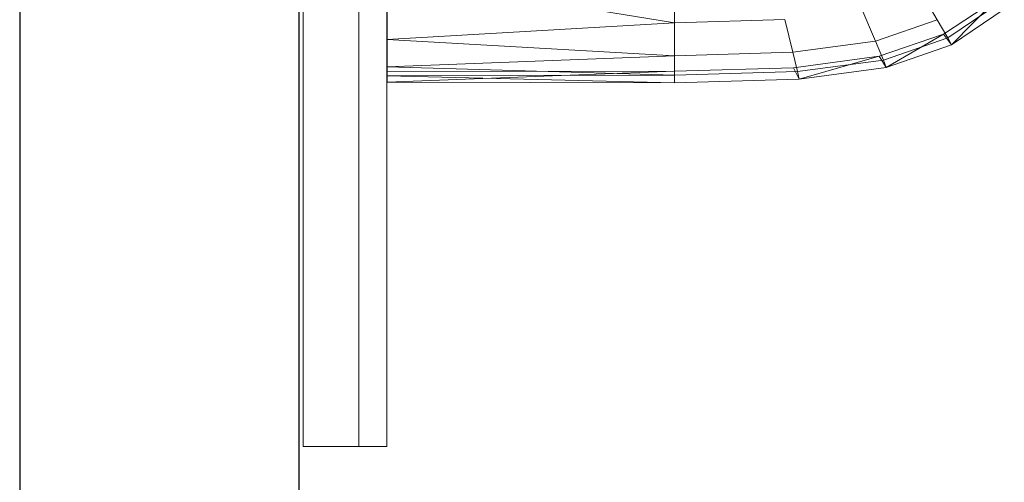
# Model space of a CAD drawing. Header units: metres. Extents: x 397.7 to 427.5, y 12.7 to 28.4.
# Tile 18 of 139: x 404.337 to 404.689, y 26.211 to 26.376. Entities that reach past the tile are written whole.
import ezdxf

# ---------------------------------------------------------------- set-up
doc = ezdxf.new("R2010")
doc.units = ezdxf.units.M
for name, color, linetype, lineweight in [('02_MOBILIARIO', 7, 'Continuous', 18), ('A-DETL-____-MBND', 7, 'Continuous', 18), ('A-GENM-____-OTLN', 7, 'Continuous', 18), ('A-WALL-____-MCUT', 7, 'Continuous', 25), ('A-WALL-____-OTLN', 7, 'Continuous', 25)]:
    doc.layers.add(name, color=color, linetype=linetype, lineweight=lineweight)

# ---------------------------------------------------------------- blocks, each defined once
blk = doc.blocks.new('Family - Rentamans P2-152946-05_CLI_AIGUA_P2')
at = {"layer": 'A-DETL-____-MBND', "color": 253, "true_color": 0xaaaaaa}
for p, q in [((0, 0.36146), (0, 0.00406)), ((0.10273, 0.03978), (0.10273, 0.02147)), ((0, 0.03818), (0, 0.01543)), ((0, 0.03818), (0.10273, 0.02147)), ((0.1903, 0.03348), (0.19671, 0.02256)), ((0.19894, 0.01737), (0.21762, 0.02983)), ((0.2005, 0.0161), (0.21918, 0.02865)), ((0.20176, 0.01359), (0.21762, 0.02983)), ((0.16971, 0.02635), (0.17461, 0.0149)), ((0.20176, 0.01359), (0.22069, 0.0263)), ((0.10273, 0.02147), (0, 0.01543)), ((0.1422, 0.02264), (0.10273, 0.02147)), ((0.10273, 0.02147), (0.10273, 0.00966)), ((0.1422, 0.02264), (0.14508, 0.01092)), ((0.17461, 0.0149), (0.19671, 0.02256)), ((0.19671, 0.02256), (0.2005, 0.0161)), ((0, 0.01543), (0, 0.00569)), ((0, 0.01543), (0.10273, 0.00966)), ((0.14508, 0.01092), (0.17461, 0.0149)), ((0.17461, 0.0149), (0.17751, 0.00814)), ((0.17596, 0.00947), (0.19894, 0.01737)), ((0.17751, 0.00814), (0.2005, 0.0161)), ((0.17848, 0.00552), (0.19894, 0.01737)), ((0.19894, 0.01737), (0.20176, 0.01359)), ((0.2005, 0.0161), (0.20176, 0.01359)), ((0.14508, 0.01092), (0.10273, 0.00966)), ((0.14508, 0.01092), (0.14679, 0.004)), ((0.17848, 0.00552), (0.20176, 0.01359)), ((0.10273, 0.00966), (0, 0.00569)), ((0.10273, 0.00966), (0.10273, 0.00269)), ((0.14525, 0.00536), (0.17596, 0.00947)), ((0.14679, 0.004), (0.17751, 0.00814)), ((0.14736, 0.00133), (0.17596, 0.00947)), ((0.17596, 0.00947), (0.17848, 0.00552)), ((0.17751, 0.00814), (0.17848, 0.00552)), ((0, 0.00569), (0, 0.00244)), ((0, 0.00569), (0.10273, 0.00269)), ((0, 0.00406), (0.10273, 0.00411)), ((0, 0.00026), (0.10273, 0.00411)), ((0, 0.00026), (0, 0.00406)), ((0.10273, 0.0041), (0.14525, 0.00536)), ((0.10273, 0.0041), (0.10273, 0)), ((0.10273, 0.00269), (0.14679, 0.004)), ((0.14736, 0.00133), (0.14525, 0.00536)), ((0.14679, 0.004), (0.14736, 0.00133)), ((0.14736, 0.00133), (0.17848, 0.00552)), ((0.10273, 0.00269), (0, 0.00244)), ((0, 0.00244), (0, 0.00026)), ((0, 0.00244), (0.10273, 0)), ((0, 0.00026), (0.10273, 0)), ((0.10273, 0.00269), (0.10273, 0)), ((0.10273, 0), (0.14736, 0.00133))]:
    blk.add_line(p, q, dxfattribs=at)
blk = doc.blocks.new('Family - LONDR55-XX_ZZ-ARQ-CAA-M3D-Londres55-152769-05_CLI_AIGUA_P2')
at = {"layer": 'A-GENM-____-OTLN', "color": 253, "true_color": 0xaaaaaa}
for p, q in [((0.6, 0.03), (0, 0.03)), ((0, 0.03), (0, 0.01)), ((0, 0.03), (0, 0.01)), ((0.6, 0.03), (0, 0.03)), ((0.6, 0.01), (0, 0.01)), ((0, 0.01), (0, 0)), ((0, 0), (0, 0.01)), ((0, 0.01), (0.6, 0.01)), ((0, 0.01), (0.6, 0.01)), ((0, 0.01), (0.6, 0.01)), ((0, 0), (0.6, 0)), ((0.6, 0), (0, 0))]:
    blk.add_line(p, q, dxfattribs=at)
blk = doc.blocks.new('Family - Mirall P2-152966-05_CLI_AIGUA_P2')
blk.add_blockref('Family - LONDR55-XX_ZZ-ARQ-CAA-M3D-Londres55-152769-05_CLI_AIGUA_P2', (0, 0))
blk = doc.blocks.new('Family - Evans P2-153146-05_CLI_AIGUA_P2')
at = {"layer": 'A-WALL-____-MCUT', "color": 253, "true_color": 0xaaaaaa}
for p, q in [((4.54879, 0.1), (0, 0.1)), ((0, 0), (4.54879, 0))]:
    blk.add_line(p, q, dxfattribs=at)
at = {"layer": 'A-WALL-____-OTLN', "color": 253, "true_color": 0xaaaaaa}
for p, q in [((4.54879, 0.1), (0, 0.1)), ((0, 0), (4.54879, 0))]:
    blk.add_line(p, q, dxfattribs=at)
at = {"layer": 'A-WALL-____-OTLN', "color": 253, "lineweight": 18, "true_color": 0xaaaaaa}
blk.add_line((0, 0), (4.54879, 0), dxfattribs=at)
blk = doc.blocks.new('LONDR55-XX_ZZ-ARQ-CAA-M3D-Londres55_ifc-1-05_CLI_AIGUA_P2')
at = {"layer": '02_MOBILIARIO', "color": 253, "lineweight": 18, "true_color": 0xaaaaaa}
blk.add_blockref('Family - Rentamans P2-152946-05_CLI_AIGUA_P2', (404.46838, 26.35391), dxfattribs=at)
at = {"layer": 'A-GENM-____-OTLN', "color": 253, "lineweight": 18, "true_color": 0xaaaaaa, "rotation": 90}
blk.add_blockref('Family - Mirall P2-152966-05_CLI_AIGUA_P2', (404.46831, 26.22386), dxfattribs=at)
at = {"layer": 'A-WALL-____-OTLN', "color": 253, "lineweight": 18, "true_color": 0xaaaaaa, "rotation": 90}
blk.add_blockref('Family - Evans P2-153146-05_CLI_AIGUA_P2', (404.43698, 23.51946), dxfattribs=at)

msp = doc.modelspace()

# ---------------------------------------------------------------- block references
at = {"lineweight": 5}
msp.add_blockref('LONDR55-XX_ZZ-ARQ-CAA-M3D-Londres55_ifc-1-05_CLI_AIGUA_P2', (0, 0), dxfattribs=at)

doc.saveas('drawing.dxf')
